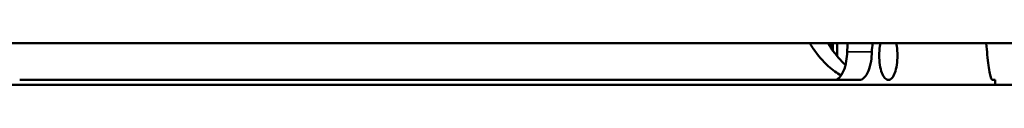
# Model space of a CAD drawing. Header units: millimetres. Extents: x -1845 to 7573, y -1484 to 1950.
# Tile 16 of 41: x 3952.78 to 4113.8, y 583.39 to 590.17. Entities that reach past the tile are written whole.
import ezdxf

# ---------------------------------------------------------------- set-up
doc = ezdxf.new("R2010")
doc.units = ezdxf.units.MM
doc.layers.add('Видимые тонкие (ГОСТ)', color=7, linetype='Continuous', lineweight=35)
doc.layers.add('Видимый контур (ГОСТ)', color=7, linetype='Continuous', lineweight=50)

msp = doc.modelspace()

# ---------------------------------------------------------------- linework, layer by layer
at = {"layer": 'Видимые тонкие (ГОСТ)'}
for p, q in [((4085.41, 590.17), (4085.41, 589.47)), ((4092.14, 588.75), (4088.1, 588.75))]:
    msp.add_line(p, q, dxfattribs=at)
at = {"layer": 'Видимый контур (ГОСТ)'}
for p, q in [((4116.01, 590.17), (3742.85, 590.17)), ((4085.76, 588.98), (4085.76, 590.17)), ((4086.47, 590.17), (4086.47, 588.06)), ((4117.82, 583.39), (3606.82, 583.39)), ((3952.78, 584.17), (4090.08, 584.17)), ((4111.83, 584.17), (4112.32, 584.17)), ((4112.32, 583.39), (4112.32, 584.17))]:
    msp.add_line(p, q, dxfattribs=at)
for points, knots in [([(4087.13, 584.92), (4086.42, 585.29), (4085.7, 585.8), (4084.14, 587.23), (4083.31, 588.2), (4082.33, 589.61), (4082.15, 589.89), (4081.97, 590.17)], [5.483782, 5.483782, 5.483782, 5.483782, 5.989766, 5.989766, 6.593004, 6.593004, 6.735246, 6.735246, 6.735246, 6.735246]), ([(4084.95, 590.17), (4085.13, 589.88), (4085.31, 589.61), (4086.24, 588.28), (4087.02, 587.36), (4087.82, 586.62)], [-6.7214131, -6.7214131, -6.7214131, -6.7214131, -6.5789849, -6.5789849, -6.0188972, -6.0188972, -6.0188972, -6.0188972]), ([(4093.33, 588.17), (4093.33, 588.67), (4093.37, 589.21), (4093.47, 589.86), (4093.5, 590.02), (4093.54, 590.17)], [0, 0, 0, 0, 0.15054, 0.15054, 0.200597, 0.200597, 0.200597, 0.200597]), ([(4096.13, 590.17), (4096.16, 590.02), (4096.19, 589.86), (4096.29, 589.21), (4096.33, 588.67), (4096.33, 587.67), (4096.29, 587.14), (4096.14, 586.15), (4096.03, 585.71), (4095.78, 584.99), (4095.61, 584.68), (4095.25, 584.27), (4095.05, 584.17), (4094.67, 584.17), (4094.47, 584.27), (4094.09, 584.68), (4093.92, 584.99), (4093.64, 585.71), (4093.53, 586.15), (4093.37, 587.14), (4093.33, 587.67), (4093.33, 588.17)], [1.017433, 1.017433, 1.017433, 1.017433, 1.067388, 1.067388, 1.217886, 1.217886, 1.368384, 1.368384, 1.518883, 1.518883, 1.672635, 1.672635, 1.826388, 1.826388, 1.98054, 1.98054, 2.134692, 2.134692, 2.285232, 2.285232, 2.435772, 2.435772, 2.435772, 2.435772]), ([(4111.83, 584.17), (4111.72, 584.17), (4111.58, 584.52), (4111.29, 585.95), (4111.14, 587.03), (4110.96, 588.85), (4110.9, 589.48), (4110.85, 590.17)], [-2.113741, -2.113741, -2.113741, -2.113741, -1.584048, -1.584048, -1.054355, -1.054355, -0.813105, -0.813105, -0.813105, -0.813105]), ([(4086.01, 584.17), (4086.28, 584.17), (4086.56, 584.3), (4087.09, 584.81), (4087.32, 585.2), (4087.69, 586.1), (4087.85, 586.65), (4088.03, 587.74), (4088.08, 588.25), (4088.1, 588.75)], [0.7669261, 0.7669261, 0.7669261, 0.7669261, 0.9614784, 0.9614784, 1.1560308, 1.1560308, 1.3440213, 1.3440213, 1.4908341, 1.4908341, 1.4908341, 1.4908341]), ([(4092.14, 588.75), (4092.13, 588.25), (4092.08, 587.74), (4091.9, 586.65), (4091.74, 586.1), (4091.38, 585.2), (4091.14, 584.81), (4090.63, 584.3), (4090.34, 584.17), (4090.08, 584.17)], [1.572344, 1.572344, 1.572344, 1.572344, 1.7191687, 1.7191687, 1.9071707, 1.9071707, 2.1015166, 2.1015166, 2.2958625, 2.2958625, 2.2958625, 2.2958625])]:
    msp.add_open_spline(points, degree=3, knots=knots, dxfattribs=at)
for points in [[(4088.1, 588.75), (4088.11, 589.23), (4088.15, 589.7), (4088.21, 590.17)], [(4092.25, 590.17), (4092.2, 589.7), (4092.16, 589.23), (4092.14, 588.75)]]:
    msp.add_open_spline(points, degree=3, dxfattribs=at)

doc.saveas('drawing.dxf')
